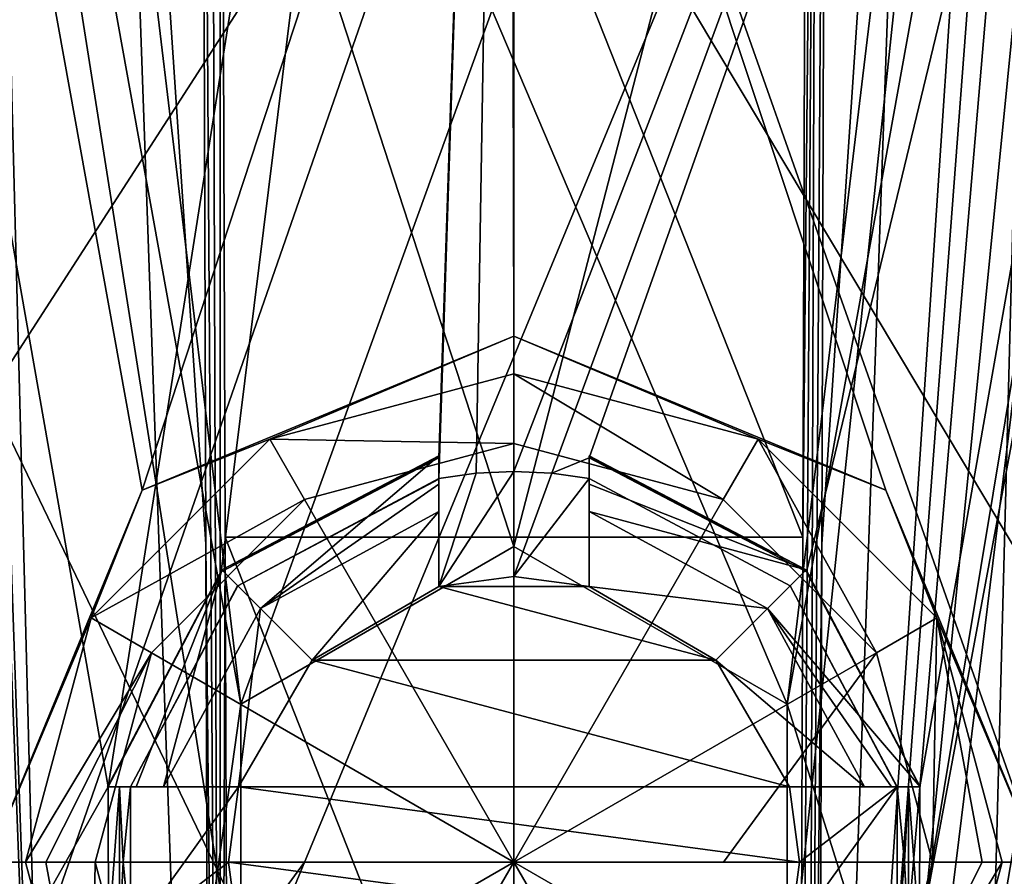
# Model space of a CAD drawing. Header units: millimetres. Extents: x -348 to 175, y 0 to 247.
# Tile 63 of 196: x -153.29 to -146.74, y 77.5 to 83.21. Entities that reach past the tile are written whole.
import ezdxf

# ---------------------------------------------------------------- set-up
doc = ezdxf.new("R2010")
doc.units = ezdxf.units.MM
doc.header["$LTSCALE"] = 65.185185
for name, color, linetype in [('1910', 7, 'CONTINUOUS'), ('1916', 7, 'CONTINUOUS'), ('1943', 7, 'CONTINUOUS'), ('1944', 7, 'CONTINUOUS'), ('1957', 7, 'CONTINUOUS'), ('1960', 7, 'CONTINUOUS'), ('1961', 7, 'CONTINUOUS'), ('1962', 7, 'CONTINUOUS'), ('1963', 7, 'CONTINUOUS'), ('1965', 7, 'CONTINUOUS'), ('1968', 7, 'CONTINUOUS'), ('1969', 7, 'CONTINUOUS'), ('1974', 7, 'CONTINUOUS'), ('1975', 7, 'CONTINUOUS'), ('2367', 7, 'CONTINUOUS'), ('2368', 7, 'CONTINUOUS'), ('2369', 7, 'CONTINUOUS'), ('2370', 7, 'CONTINUOUS'), ('2371', 7, 'CONTINUOUS'), ('2372', 7, 'CONTINUOUS'), ('2373', 7, 'CONTINUOUS'), ('2374', 7, 'CONTINUOUS'), ('2375', 7, 'CONTINUOUS'), ('2376', 7, 'CONTINUOUS'), ('2379', 7, 'CONTINUOUS'), ('2381', 7, 'CONTINUOUS'), ('2382', 7, 'CONTINUOUS'), ('2383', 7, 'CONTINUOUS'), ('2388', 7, 'CONTINUOUS'), ('2389', 7, 'CONTINUOUS'), ('2390', 7, 'CONTINUOUS'), ('2391', 7, 'CONTINUOUS'), ('2392', 7, 'CONTINUOUS'), ('2393', 7, 'CONTINUOUS'), ('2394', 7, 'CONTINUOUS'), ('2416', 7, 'CONTINUOUS'), ('2417', 7, 'CONTINUOUS'), ('2418', 7, 'CONTINUOUS'), ('2419', 7, 'CONTINUOUS'), ('2422', 7, 'CONTINUOUS'), ('2423', 7, 'CONTINUOUS'), ('2426', 7, 'CONTINUOUS'), ('2428', 7, 'CONTINUOUS'), ('2429', 7, 'CONTINUOUS')]:
    doc.layers.add(name, color=color, linetype=linetype)

msp = doc.modelspace()

# ---------------------------------------------------------------- linework, layer by layer
at = {"layer": '1910', "linetype": 'CONTINUOUS'}
for points in [[(-150.001, 86.1132, -22), (-159.8093, 70.9173, -19.6921), (-161.3382, 86.6513, -18.8533), (-150.001, 86.1132, -22)], [(-138.662, 86.6513, -18.8534), (-150, 71.9935, -22), (-150.001, 86.1132, -22), (-138.662, 86.6513, -18.8534)], [(-144.9946, 71.7245, -21.423), (-150, 71.9935, -22), (-138.662, 86.6513, -18.8534), (-144.9946, 71.7245, -21.423)], [(-155.0054, 71.7245, -21.423), (-159.8093, 70.9173, -19.6921), (-150.001, 86.1132, -22), (-155.0054, 71.7245, -21.423)], [(-150, 71.9935, -22), (-155.0054, 71.7245, -21.423), (-150.001, 86.1132, -22), (-150, 71.9935, -22)]]:
    msp.add_3dface(points, dxfattribs=at)
at = {"layer": '1916', "linetype": 'CONTINUOUS'}
for points in [[(-150.0174, 87.5651, 22), (-153.7844, 87.3026, 21.6721), (-152.475, 80.0748, 21.8603), (-150.0174, 87.5651, 22)], [(-150, 81.1, 22), (-150.0174, 87.5651, 22), (-152.475, 80.0748, 21.8603), (-150, 81.1, 22)], [(-146.2391, 87.3005, 21.6762), (-150.0174, 87.5651, 22), (-146.5, 77.6, 21.7198), (-146.2391, 87.3005, 21.6762)], [(-146.5, 77.6, 21.7198), (-150.0174, 87.5651, 22), (-147.525, 80.0748, 21.8603), (-146.5, 77.6, 21.7198)], [(-147.525, 80.0748, 21.8603), (-150.0174, 87.5651, 22), (-150, 81.1, 22), (-147.525, 80.0748, 21.8603)], [(-152.475, 80.0748, 21.8603), (-153.7844, 87.3026, 21.6721), (-153.5, 77.6, 21.7198), (-152.475, 80.0748, 21.8603)], [(-153.5, 77.6, 21.7198), (-156.5186, 63.6, 21.0121), (-152.475, 75.1252, 21.8603), (-153.5, 77.6, 21.7198)], [(-147.525, 75.1252, 21.8603), (-143.4814, 63.6, 21.0121), (-146.5, 77.6, 21.7198), (-147.525, 75.1252, 21.8603)]]:
    msp.add_3dface(points, dxfattribs=at)
at = {"layer": '1943', "linetype": 'CONTINUOUS'}
for points in [[(-150, 95.2524, 19.1712), (-152.7012, 78.1, 19.4335), (-155.6376, 94.8044, 18.3358), (-150, 95.2524, 19.1712)], [(-151.9477, 79.5307, 19.4857), (-152.7012, 78.1, 19.4335), (-150, 95.2524, 19.1712), (-151.9477, 79.5307, 19.4857)], [(-150.5, 80.2902, 19.5566), (-151.9477, 79.5307, 19.4857), (-150, 95.2524, 19.1712), (-150.5, 80.2902, 19.5566)], [(-150.5, 80.1515, 19.5602), (-150.5, 80.2902, 19.5566), (-150, 95.2524, 19.1712), (-150.5, 80.1515, 19.5602)], [(-150.2511, 80.1878, 19.564), (-150.5, 80.1515, 19.5602), (-150, 95.2524, 19.1712), (-150.2511, 80.1878, 19.564)], [(-150, 80.2, 19.5653), (-150.2511, 80.1878, 19.564), (-150, 95.2524, 19.1712), (-150, 80.2, 19.5653)], [(-155.6376, 94.8044, 18.3358), (-152.7012, 78.1, 19.4335), (-159.857, 65.4143, 17.3477), (-155.6376, 94.8044, 18.3358)], [(-150, 73.434, -19.7425), (-155.7543, 85.4149, -18.5571), (-157.5037, 72.7163, -18.2812), (-150, 73.434, -19.7425)], [(-150, 85.2644, -19.4327), (-155.7543, 85.4149, -18.5571), (-150, 73.434, -19.7425), (-150, 85.2644, -19.4327)], [(-152.7012, 78.1, 19.4335), (-152.6988, 77.1, 19.4602), (-159.857, 65.4143, 17.3477), (-152.7012, 78.1, 19.4335)], [(-152.6263, 78.1, 19.4437), (-152.6988, 77.1, 19.4602), (-152.7012, 78.1, 19.4335), (-152.6263, 78.1, 19.4437)], [(-152.6252, 77.1, 19.4703), (-152.6988, 77.1, 19.4602), (-152.6263, 78.1, 19.4437), (-152.6252, 77.1, 19.4703)], [(-152.6, 77.6004, 19.4605), (-152.6252, 77.1, 19.4703), (-152.6263, 78.1, 19.4437), (-152.6, 77.6004, 19.4605)], [(-152.5515, 78.1, 19.4537), (-152.6, 77.6004, 19.4605), (-152.6263, 78.1, 19.4437), (-152.5515, 78.1, 19.4537)], [(-152.5515, 77.1, 19.4801), (-152.6252, 77.1, 19.4703), (-152.6, 77.6004, 19.4605), (-152.5515, 77.1, 19.4801)]]:
    msp.add_3dface(points, dxfattribs=at)
at = {"layer": '1944', "linetype": 'CONTINUOUS'}
for points in [[(-150, 80.2, 19.5653), (-150, 95.2524, 19.1712), (-144.3632, 94.8046, 18.336), (-150, 80.2, 19.5653)], [(-150, 80.2, 19.5653), (-144.3632, 94.8046, 18.336), (-149.7489, 80.1878, 19.564), (-150, 80.2, 19.5653)], [(-144.3632, 94.8046, 18.336), (-149.5, 80.2902, 19.5566), (-149.7489, 80.1878, 19.564), (-144.3632, 94.8046, 18.336)], [(-148.0521, 79.5306, 19.4857), (-149.5, 80.2902, 19.5566), (-144.3632, 94.8046, 18.336), (-148.0521, 79.5306, 19.4857)], [(-147.2988, 78.1, 19.4335), (-148.0521, 79.5306, 19.4857), (-144.3632, 94.8046, 18.336), (-147.2988, 78.1, 19.4335)], [(-147.3012, 77.1, 19.4602), (-147.2988, 78.1, 19.4335), (-144.3632, 94.8046, 18.336), (-147.3012, 77.1, 19.4602)], [(-144.0104, 94.7465, 18.2254), (-147.3012, 77.1, 19.4602), (-144.3632, 94.8046, 18.336), (-144.0104, 94.7465, 18.2254)], [(-140.143, 65.4143, 17.3477), (-147.3012, 77.1, 19.4602), (-144.0104, 94.7465, 18.2254), (-140.143, 65.4143, 17.3477)], [(-150, 85.2644, -19.4327), (-142.4951, 72.7157, -18.2807), (-144.2459, 85.4149, -18.5571), (-150, 85.2644, -19.4327)], [(-150, 85.2644, -19.4327), (-150, 73.434, -19.7425), (-142.4951, 72.7157, -18.2807), (-150, 85.2644, -19.4327)], [(-149.7489, 80.1878, 19.564), (-149.5, 80.2902, 19.5566), (-149.5, 80.1515, 19.5602), (-149.7489, 80.1878, 19.564)], [(-147.4485, 78.1, 19.4537), (-147.3737, 78.1, 19.4437), (-147.4, 77.6004, 19.4605), (-147.4485, 78.1, 19.4537)], [(-147.4, 77.6004, 19.4605), (-147.3737, 78.1, 19.4437), (-147.3748, 77.1, 19.4703), (-147.4, 77.6004, 19.4605)], [(-147.3748, 77.1, 19.4703), (-147.3737, 78.1, 19.4437), (-147.3012, 77.1, 19.4602), (-147.3748, 77.1, 19.4703)], [(-147.3737, 78.1, 19.4437), (-147.2988, 78.1, 19.4335), (-147.3012, 77.1, 19.4602), (-147.3737, 78.1, 19.4437)], [(-147.4485, 77.1, 19.4801), (-147.4, 77.6004, 19.4605), (-147.3748, 77.1, 19.4703), (-147.4485, 77.1, 19.4801)]]:
    msp.add_3dface(points, dxfattribs=at)
at = {"layer": '1957', "linetype": 'CONTINUOUS'}
for points in [[(-146.3687, 93.7023, 9.1311), (-153.6313, 93.7023, 9.1311), (-151.8185, 78.6502, 8.737), (-146.3687, 93.7023, 9.1311)], [(-153.6313, 93.7023, 9.1311), (-153.0129, 70.0869, 8.5128), (-151.8185, 78.6502, 8.737), (-153.6313, 93.7023, 9.1311)], [(-150, 79.7, 8.7645), (-146.3687, 93.7023, 9.1311), (-151.8185, 78.6502, 8.737), (-150, 79.7, 8.7645)], [(-146.3687, 93.7023, 9.1311), (-150, 79.7, 8.7645), (-148.1815, 78.6502, 8.737), (-146.3687, 93.7023, 9.1311)], [(-146.9871, 70.0869, 8.5128), (-146.3687, 93.7023, 9.1311), (-148.1815, 76.5498, 8.682), (-146.9871, 70.0869, 8.5128)], [(-148.1815, 76.5498, 8.682), (-146.3687, 93.7023, 9.1311), (-148.1815, 78.6502, 8.737), (-148.1815, 76.5498, 8.682)], [(-151.8185, 78.6502, 8.737), (-153.0129, 70.0869, 8.5128), (-151.8185, 76.5498, 8.682), (-151.8185, 78.6502, 8.737)]]:
    msp.add_3dface(points, dxfattribs=at)
at = {"layer": '1960', "linetype": 'CONTINUOUS'}
for points in [[(-152.7133, 89.6031, -7.8162), (-154.9277, 70.0869, -5.9982), (-153.3292, 89.6515, -7.5758), (-152.7133, 89.6031, -7.8162)], [(-152.0192, 70.0869, -7.4955), (-154.9277, 70.0869, -5.9982), (-152.7133, 89.6031, -7.8162), (-152.0192, 70.0869, -7.4955)], [(-152.0192, 70.0869, -7.4955), (-152.7133, 89.6031, -7.8162), (-152.0501, 79.7146, -7.7482), (-152.0192, 70.0869, -7.4955)], [(-152.0812, 89.5648, -8.0067), (-152.0501, 79.7146, -7.7482), (-152.7133, 89.6031, -7.8162), (-152.0812, 89.5648, -8.0067)]]:
    msp.add_3dface(points, dxfattribs=at)
at = {"layer": '1961', "linetype": 'CONTINUOUS'}
for points in [[(-151.9555, 89.5637, -8.0228), (-148.0446, 89.5637, -8.0228), (-148.0776, 79.7628, -7.7661), (-151.9555, 89.5637, -8.0228)], [(-151.9224, 79.7628, -7.7661), (-151.9555, 89.5637, -8.0228), (-148.0776, 79.7628, -7.7661), (-151.9224, 79.7628, -7.7661)], [(-151.8892, 70.0869, -7.5128), (-151.9224, 79.7628, -7.7661), (-148.1109, 70.0869, -7.5128), (-151.8892, 70.0869, -7.5128)], [(-148.1109, 70.0869, -7.5128), (-151.9224, 79.7628, -7.7661), (-148.0776, 79.7628, -7.7661), (-148.1109, 70.0869, -7.5128)]]:
    msp.add_3dface(points, dxfattribs=at)
at = {"layer": '1962', "linetype": 'CONTINUOUS'}
for points in [[(-147.2867, 89.6031, -7.8162), (-146.6708, 89.6515, -7.5758), (-147.9809, 70.0869, -7.4955), (-147.2867, 89.6031, -7.8162)], [(-147.9809, 70.0869, -7.4955), (-146.6708, 89.6515, -7.5758), (-146.559, 88.859, -7.5029), (-147.9809, 70.0869, -7.4955)], [(-147.95, 79.7146, -7.7482), (-147.2867, 89.6031, -7.8162), (-147.9809, 70.0869, -7.4955), (-147.95, 79.7146, -7.7482)], [(-147.9188, 89.5648, -8.0067), (-147.2867, 89.6031, -7.8162), (-147.95, 79.7146, -7.7482), (-147.9188, 89.5648, -8.0067)], [(-146.4485, 88.0613, -7.428), (-147.9809, 70.0869, -7.4955), (-146.559, 88.859, -7.5029), (-146.4485, 88.0613, -7.428)], [(-146.2546, 87.4384, -7.3138), (-147.9809, 70.0869, -7.4955), (-146.4485, 88.0613, -7.428), (-146.2546, 87.4384, -7.3138)], [(-145.9047, 86.9653, -7.1096), (-147.9809, 70.0869, -7.4955), (-146.2546, 87.4384, -7.3138), (-145.9047, 86.9653, -7.1096)], [(-145.1309, 86.681, -6.5945), (-147.9809, 70.0869, -7.4955), (-145.9047, 86.9653, -7.1096), (-145.1309, 86.681, -6.5945)], [(-145.0723, 70.0869, -5.9982), (-147.9809, 70.0869, -7.4955), (-145.1309, 86.681, -6.5945), (-145.0723, 70.0869, -5.9982)]]:
    msp.add_3dface(points, dxfattribs=at)
at = {"layer": '1963', "linetype": 'CONTINUOUS'}
for points in [[(-154.5, 70.1, 4.5), (-154.5, 93.5041, 4.5), (-151.8186, 76.55, 4.5), (-154.5, 70.1, 4.5)], [(-154.5, 93.5041, 4.5), (-145.5, 93.5041, 4.5), (-148.1814, 78.65, 4.5), (-154.5, 93.5041, 4.5)], [(-150, 79.7, 4.5), (-154.5, 93.5041, 4.5), (-148.1814, 78.65, 4.5), (-150, 79.7, 4.5)], [(-154.5, 93.5041, 4.5), (-150, 79.7, 4.5), (-151.8186, 78.65, 4.5), (-154.5, 93.5041, 4.5)], [(-151.8186, 76.55, 4.5), (-154.5, 93.5041, 4.5), (-151.8186, 78.65, 4.5), (-151.8186, 76.55, 4.5)], [(-145.5, 93.5041, 4.5), (-145.5, 70.1, 4.5), (-148.1814, 78.65, 4.5), (-145.5, 93.5041, 4.5)], [(-148.1814, 78.65, 4.5), (-145.5, 70.1, 4.5), (-148.1814, 76.55, 4.5), (-148.1814, 78.65, 4.5)]]:
    msp.add_3dface(points, dxfattribs=at)
at = {"layer": '1965', "linetype": 'CONTINUOUS'}
for points in [[(-154.5, 91.8395, -4.5), (-154.5, 70.1, -4.5), (-145.5, 91.8395, -4.5), (-154.5, 91.8395, -4.5)], [(-154.5, 70.1, -4.5), (-145.5, 70.1, -4.5), (-145.5, 91.8395, -4.5), (-154.5, 70.1, -4.5)]]:
    msp.add_3dface(points, dxfattribs=at)
at = {"layer": '1968', "linetype": 'CONTINUOUS'}
msp.add_3dface([(-146.3687, 93.7023, 9.1311), (-146.9871, 70.0869, 8.5128), (-146.6338, 70.0815, 8.3662), (-146.3687, 93.7023, 9.1311)], dxfattribs=at)
at = {"layer": '1969', "linetype": 'CONTINUOUS'}
for points in [[(-153.0129, 70.0869, 8.5128), (-153.6313, 93.7023, 9.1311), (-153.8393, 93.6353, 9.0833), (-153.0129, 70.0869, 8.5128)], [(-153.8989, 93.6029, 9.0492), (-153.0129, 70.0869, 8.5128), (-153.8393, 93.6353, 9.0833), (-153.8989, 93.6029, 9.0492)], [(-153.0129, 70.0869, 8.5128), (-153.8989, 93.6029, 9.0492), (-153.3662, 70.0815, 8.3662), (-153.0129, 70.0869, 8.5128)]]:
    msp.add_3dface(points, dxfattribs=at)
at = {"layer": '1974', "linetype": 'CONTINUOUS'}
for points in [[(-152.0501, 79.7146, -7.7482), (-152.0812, 89.5648, -8.0067), (-151.9547, 70.0868, -7.5084), (-152.0501, 79.7146, -7.7482)], [(-152.0812, 89.5648, -8.0067), (-152.0188, 89.5605, -8.0187), (-151.9547, 70.0868, -7.5084), (-152.0812, 89.5648, -8.0067)], [(-152.0188, 89.5605, -8.0187), (-151.9555, 89.5637, -8.0228), (-151.9547, 70.0868, -7.5084), (-152.0188, 89.5605, -8.0187)], [(-151.9555, 89.5637, -8.0228), (-151.9224, 79.7628, -7.7661), (-151.9547, 70.0868, -7.5084), (-151.9555, 89.5637, -8.0228)], [(-151.9224, 79.7628, -7.7661), (-151.8892, 70.0869, -7.5128), (-151.9547, 70.0868, -7.5084), (-151.9224, 79.7628, -7.7661)], [(-152.0192, 70.0869, -7.4955), (-152.0501, 79.7146, -7.7482), (-151.9547, 70.0868, -7.5084), (-152.0192, 70.0869, -7.4955)]]:
    msp.add_3dface(points, dxfattribs=at)
at = {"layer": '1975', "linetype": 'CONTINUOUS'}
for points in [[(-148.1109, 70.0869, -7.5128), (-148.0776, 79.7628, -7.7661), (-147.9812, 89.5605, -8.0187), (-148.1109, 70.0869, -7.5128)], [(-148.1109, 70.0869, -7.5128), (-147.9812, 89.5605, -8.0187), (-148.0453, 70.0868, -7.5084), (-148.1109, 70.0869, -7.5128)], [(-148.0776, 79.7628, -7.7661), (-148.0446, 89.5637, -8.0228), (-147.9812, 89.5605, -8.0187), (-148.0776, 79.7628, -7.7661)], [(-147.9188, 89.5648, -8.0067), (-147.95, 79.7146, -7.7482), (-148.0453, 70.0868, -7.5084), (-147.9188, 89.5648, -8.0067)], [(-147.9812, 89.5605, -8.0187), (-147.9188, 89.5648, -8.0067), (-148.0453, 70.0868, -7.5084), (-147.9812, 89.5605, -8.0187)], [(-147.95, 79.7146, -7.7482), (-147.9809, 70.0869, -7.4955), (-148.0453, 70.0868, -7.5084), (-147.95, 79.7146, -7.7482)]]:
    msp.add_3dface(points, dxfattribs=at)
at = {"layer": '2367', "linetype": 'CONTINUOUS'}
for points in [[(-150, 81.1, 22), (-152.475, 80.0748, 21.8603), (-150, 81.1, 21.2), (-150, 81.1, 22)], [(-150, 81.1, 21.2), (-152.475, 80.0748, 21.8603), (-152.4749, 80.0749, 21.2), (-150, 81.1, 21.2)], [(-152.475, 80.0748, 21.8603), (-153.5, 77.6, 21.7198), (-152.4749, 80.0749, 21.2), (-152.475, 80.0748, 21.8603)], [(-152.4749, 80.0749, 21.2), (-153.5, 77.6, 21.7198), (-153.5, 77.6, 21.2), (-152.4749, 80.0749, 21.2)], [(-153.5, 77.6, 21.7198), (-152.475, 75.1252, 21.8603), (-153.5, 77.6, 21.2), (-153.5, 77.6, 21.7198)], [(-153.5, 77.6, 21.2), (-152.475, 75.1252, 21.8603), (-152.4749, 75.1251, 21.2), (-153.5, 77.6, 21.2)]]:
    msp.add_3dface(points, dxfattribs=at)
at = {"layer": '2368', "linetype": 'CONTINUOUS'}
for points in [[(-150, 81.1, 21.2), (-152.4749, 80.0749, 21.2), (-151.625, 80.4146, 21.2), (-150, 81.1, 21.2)], [(-150, 80.85, 21.2), (-150, 81.1, 21.2), (-151.625, 80.4146, 21.2), (-150, 80.85, 21.2)], [(-147.5251, 80.0749, 21.2), (-150, 81.1, 21.2), (-148.375, 80.4146, 21.2), (-147.5251, 80.0749, 21.2)], [(-148.375, 80.4146, 21.2), (-150, 81.1, 21.2), (-150, 80.85, 21.2), (-148.375, 80.4146, 21.2)], [(-151.625, 80.4146, 21.2), (-152.4749, 80.0749, 21.2), (-152.8146, 79.225, 21.2), (-151.625, 80.4146, 21.2)], [(-147.1854, 79.225, 21.2), (-147.5251, 80.0749, 21.2), (-148.375, 80.4146, 21.2), (-147.1854, 79.225, 21.2)], [(-152.4749, 80.0749, 21.2), (-153.5, 77.6, 21.2), (-152.8146, 79.225, 21.2), (-152.4749, 80.0749, 21.2)], [(-146.5, 77.6, 21.2), (-147.5251, 80.0749, 21.2), (-147.1854, 79.225, 21.2), (-146.5, 77.6, 21.2)], [(-152.8146, 79.225, 21.2), (-153.5, 77.6, 21.2), (-153.25, 77.6, 21.2), (-152.8146, 79.225, 21.2)], [(-146.75, 77.6, 21.2), (-146.5, 77.6, 21.2), (-147.1854, 79.225, 21.2), (-146.75, 77.6, 21.2)], [(-153.5, 77.6, 21.2), (-152.4749, 75.1251, 21.2), (-152.8146, 75.975, 21.2), (-153.5, 77.6, 21.2)], [(-153.25, 77.6, 21.2), (-153.5, 77.6, 21.2), (-152.8146, 75.975, 21.2), (-153.25, 77.6, 21.2)], [(-147.5251, 75.1251, 21.2), (-146.5, 77.6, 21.2), (-147.1854, 75.975, 21.2), (-147.5251, 75.1251, 21.2)], [(-146.5, 77.6, 21.2), (-146.75, 77.6, 21.2), (-147.1854, 75.975, 21.2), (-146.5, 77.6, 21.2)]]:
    msp.add_3dface(points, dxfattribs=at)
at = {"layer": '2369', "linetype": 'CONTINUOUS'}
for points in [[(-151.8385, 79.4385, 21.1145), (-150.5, 80.1515, 21.1145), (-150.5, 80.1514, 21.2), (-151.8385, 79.4385, 21.1145)], [(-150.5, 80.1515, 19.5602), (-150.2511, 80.1878, 19.564), (-150.5, 80.1515, 21.1145), (-150.5, 80.1515, 19.5602)], [(-150.5, 80.1515, 21.1145), (-150.2511, 80.1878, 19.564), (-150.2519, 80.1878, 21.2), (-150.5, 80.1515, 21.1145)], [(-150.5, 80.1514, 21.2), (-150.5, 80.1515, 21.1145), (-150.2519, 80.1878, 21.2), (-150.5, 80.1514, 21.2)], [(-150.2511, 80.1878, 19.564), (-150, 80.2, 19.5653), (-150.2519, 80.1878, 21.2), (-150.2511, 80.1878, 19.564)], [(-150, 80.2, 19.5653), (-150, 80.2, 21.2), (-150.2519, 80.1878, 21.2), (-150, 80.2, 19.5653)], [(-152.5515, 78.1, 21.1145), (-151.8385, 79.4385, 21.1145), (-152.5515, 78.1, 21.2), (-152.5515, 78.1, 21.1145)], [(-152.5515, 78.1, 21.2), (-151.8385, 79.4385, 21.1145), (-151.839, 79.438, 21.2), (-152.5515, 78.1, 21.2)], [(-152.6, 77.6004, 19.4605), (-152.5515, 78.1, 19.4537), (-152.6, 77.5993, 21.2), (-152.6, 77.6004, 19.4605)], [(-152.5515, 78.1, 19.4537), (-152.5515, 78.1, 21.1145), (-152.6, 77.5993, 21.2), (-152.5515, 78.1, 19.4537)], [(-152.6, 77.5993, 21.2), (-152.5515, 78.1, 21.1145), (-152.5515, 78.1, 21.2), (-152.6, 77.5993, 21.2)], [(-152.5515, 77.1, 19.4801), (-152.6, 77.6004, 19.4605), (-152.5515, 77.1, 21.1145), (-152.5515, 77.1, 19.4801)], [(-152.5515, 77.1, 21.1145), (-152.6, 77.6004, 19.4605), (-152.6, 77.5993, 21.2), (-152.5515, 77.1, 21.1145)], [(-152.5514, 77.1, 21.2), (-152.5515, 77.1, 21.1145), (-152.6, 77.5993, 21.2), (-152.5514, 77.1, 21.2)]]:
    msp.add_3dface(points, dxfattribs=at)
at = {"layer": '2370', "linetype": 'CONTINUOUS'}
for points in [[(-150, 79.7, 4.5), (-151.8185, 78.6502, 8.737), (-151.8186, 78.65, 4.5), (-150, 79.7, 4.5)], [(-150, 79.7, 8.7645), (-151.8185, 78.6502, 8.737), (-150, 79.7, 4.5), (-150, 79.7, 8.7645)], [(-151.8185, 78.6502, 8.737), (-151.8185, 76.5498, 8.682), (-151.8186, 78.65, 4.5), (-151.8185, 78.6502, 8.737)], [(-151.8185, 76.5498, 8.682), (-151.8186, 76.55, 4.5), (-151.8186, 78.65, 4.5), (-151.8185, 76.5498, 8.682)]]:
    msp.add_3dface(points, dxfattribs=at)
at = {"layer": '2371', "linetype": 'CONTINUOUS'}
for points in [[(-147.525, 80.0748, 21.8603), (-150, 81.1, 22), (-147.5251, 80.0749, 21.2), (-147.525, 80.0748, 21.8603)], [(-150, 81.1, 22), (-150, 81.1, 21.2), (-147.5251, 80.0749, 21.2), (-150, 81.1, 22)], [(-147.525, 80.0748, 21.8603), (-147.5251, 80.0749, 21.2), (-146.5, 77.6, 21.2), (-147.525, 80.0748, 21.8603)], [(-146.5, 77.6, 21.7198), (-147.525, 80.0748, 21.8603), (-146.5, 77.6, 21.2), (-146.5, 77.6, 21.7198)], [(-147.525, 75.1252, 21.8603), (-146.5, 77.6, 21.7198), (-147.5251, 75.1251, 21.2), (-147.525, 75.1252, 21.8603)], [(-146.5, 77.6, 21.7198), (-146.5, 77.6, 21.2), (-147.5251, 75.1251, 21.2), (-146.5, 77.6, 21.7198)]]:
    msp.add_3dface(points, dxfattribs=at)
at = {"layer": '2372', "linetype": 'CONTINUOUS'}
for points in [[(-150, 80.2, 19.5653), (-149.7489, 80.1878, 19.564), (-150, 80.2, 21.2), (-150, 80.2, 19.5653)], [(-150, 80.2, 21.2), (-149.7489, 80.1878, 19.564), (-149.7488, 80.1878, 21.2), (-150, 80.2, 21.2)], [(-149.7489, 80.1878, 19.564), (-149.5, 80.1515, 19.5602), (-149.7488, 80.1878, 21.2), (-149.7489, 80.1878, 19.564)], [(-149.5, 80.1515, 19.5602), (-149.5, 80.1515, 21.1145), (-149.7488, 80.1878, 21.2), (-149.5, 80.1515, 19.5602)], [(-149.7488, 80.1878, 21.2), (-149.5, 80.1515, 21.1145), (-149.5, 80.1515, 21.2), (-149.7488, 80.1878, 21.2)], [(-149.5, 80.1515, 21.1145), (-148.1615, 79.4385, 21.1145), (-149.5, 80.1515, 21.2), (-149.5, 80.1515, 21.1145)], [(-149.5, 80.1515, 21.2), (-148.1615, 79.4385, 21.1145), (-148.162, 79.439, 21.2), (-149.5, 80.1515, 21.2)], [(-148.1615, 79.4385, 21.1145), (-147.4485, 78.1, 21.1145), (-147.4486, 78.1, 21.2), (-148.1615, 79.4385, 21.1145)], [(-147.4486, 78.1, 21.2), (-147.4485, 78.1, 21.1145), (-147.4, 77.6007, 21.2), (-147.4486, 78.1, 21.2)], [(-147.4485, 78.1, 19.4537), (-147.4, 77.6004, 19.4605), (-147.4485, 78.1, 21.1145), (-147.4485, 78.1, 19.4537)], [(-147.4485, 78.1, 21.1145), (-147.4, 77.6004, 19.4605), (-147.4, 77.6007, 21.2), (-147.4485, 78.1, 21.1145)], [(-147.4, 77.6004, 19.4605), (-147.4485, 77.1, 19.4801), (-147.4, 77.6007, 21.2), (-147.4, 77.6004, 19.4605)], [(-147.4485, 77.1, 19.4801), (-147.4485, 77.1, 21.1145), (-147.4, 77.6007, 21.2), (-147.4485, 77.1, 19.4801)], [(-147.4, 77.6007, 21.2), (-147.4485, 77.1, 21.1145), (-147.4485, 77.1, 21.2), (-147.4, 77.6007, 21.2)]]:
    msp.add_3dface(points, dxfattribs=at)
at = {"layer": '2373', "linetype": 'CONTINUOUS'}
for points in [[(-148.1815, 78.6502, 8.737), (-150, 79.7, 8.7645), (-148.1814, 78.65, 4.5), (-148.1815, 78.6502, 8.737)], [(-150, 79.7, 8.7645), (-150, 79.7, 4.5), (-148.1814, 78.65, 4.5), (-150, 79.7, 8.7645)], [(-148.1815, 76.5498, 8.682), (-148.1815, 78.6502, 8.737), (-148.1814, 76.55, 4.5), (-148.1815, 76.5498, 8.682)], [(-148.1815, 78.6502, 8.737), (-148.1814, 78.65, 4.5), (-148.1814, 76.55, 4.5), (-148.1815, 78.6502, 8.737)]]:
    msp.add_3dface(points, dxfattribs=at)
at = {"layer": '2374', "linetype": 'CONTINUOUS'}
for points in [[(-151.3932, 80.013, 21.6987), (-150, 77.6, 21.8), (-150, 80.3863, 21.6987), (-151.3932, 80.013, 21.6987)], [(-150, 80.3863, 21.6987), (-150, 77.6, 21.8), (-148.6068, 80.013, 21.6987), (-150, 80.3863, 21.6987)], [(-152.413, 78.9932, 21.6987), (-150, 77.6, 21.8), (-151.3932, 80.013, 21.6987), (-152.413, 78.9932, 21.6987)], [(-148.6068, 80.013, 21.6987), (-150, 77.6, 21.8), (-147.587, 78.9932, 21.6987), (-148.6068, 80.013, 21.6987)], [(-152.7863, 77.6, 21.6987), (-150, 77.6, 21.8), (-152.413, 78.9932, 21.6987), (-152.7863, 77.6, 21.6987)], [(-147.587, 78.9932, 21.6987), (-150, 77.6, 21.8), (-148.6059, 77.6, 21.7747), (-147.587, 78.9932, 21.6987)], [(-147.2137, 77.6, 21.6987), (-147.587, 78.9932, 21.6987), (-148.6059, 77.6, 21.7747), (-147.2137, 77.6, 21.6987)], [(-151.3941, 77.6, 21.7747), (-150, 77.6, 21.8), (-152.7863, 77.6, 21.6987), (-151.3941, 77.6, 21.7747)]]:
    msp.add_3dface(points, dxfattribs=at)
at = {"layer": '2375', "linetype": 'CONTINUOUS'}
for points in [[(-150, 80.85, 21.2), (-151.625, 80.4146, 21.2), (-150, 80.3863, 21.6987), (-150, 80.85, 21.2)], [(-148.375, 80.4146, 21.2), (-150, 80.85, 21.2), (-148.6068, 80.013, 21.6987), (-148.375, 80.4146, 21.2)], [(-150, 80.85, 21.2), (-150, 80.3863, 21.6987), (-148.6068, 80.013, 21.6987), (-150, 80.85, 21.2)], [(-151.625, 80.4146, 21.2), (-152.8146, 79.225, 21.2), (-151.3932, 80.013, 21.6987), (-151.625, 80.4146, 21.2)], [(-151.625, 80.4146, 21.2), (-151.3932, 80.013, 21.6987), (-150, 80.3863, 21.6987), (-151.625, 80.4146, 21.2)], [(-148.375, 80.4146, 21.2), (-148.6068, 80.013, 21.6987), (-147.587, 78.9932, 21.6987), (-148.375, 80.4146, 21.2)], [(-147.1854, 79.225, 21.2), (-148.375, 80.4146, 21.2), (-147.587, 78.9932, 21.6987), (-147.1854, 79.225, 21.2)], [(-152.8146, 79.225, 21.2), (-152.413, 78.9932, 21.6987), (-151.3932, 80.013, 21.6987), (-152.8146, 79.225, 21.2)], [(-152.8146, 79.225, 21.2), (-153.25, 77.6, 21.2), (-152.413, 78.9932, 21.6987), (-152.8146, 79.225, 21.2)], [(-147.1854, 79.225, 21.2), (-147.587, 78.9932, 21.6987), (-147.2137, 77.6, 21.6987), (-147.1854, 79.225, 21.2)], [(-147.1854, 79.225, 21.2), (-147.2137, 77.6, 21.6987), (-146.8838, 77.6, 21.5405), (-147.1854, 79.225, 21.2)], [(-146.75, 77.6, 21.2), (-147.1854, 79.225, 21.2), (-146.8838, 77.6, 21.5405), (-146.75, 77.6, 21.2)], [(-152.413, 78.9932, 21.6987), (-153.25, 77.6, 21.2), (-153.1162, 77.6, 21.5405), (-152.413, 78.9932, 21.6987)], [(-152.7863, 77.6, 21.6987), (-152.413, 78.9932, 21.6987), (-153.1162, 77.6, 21.5405), (-152.7863, 77.6, 21.6987)]]:
    msp.add_3dface(points, dxfattribs=at)
at = {"layer": '2376', "linetype": 'CONTINUOUS'}
for points in [[(-150.2519, 80.1878, 21.2), (-150, 80.2, 21.2), (-150.5, 79.433, 21.2), (-150.2519, 80.1878, 21.2)], [(-150.5, 79.433, 21.2), (-150, 80.2, 21.2), (-150, 79.5, 21.2), (-150.5, 79.433, 21.2)], [(-150.5, 80.1514, 21.2), (-150.2519, 80.1878, 21.2), (-150.5, 79.433, 21.2), (-150.5, 80.1514, 21.2)], [(-150, 80.2, 21.2), (-149.7488, 80.1878, 21.2), (-150, 79.5, 21.2), (-150, 80.2, 21.2)], [(-149.7488, 80.1878, 21.2), (-149.5, 80.1515, 21.2), (-150, 79.5, 21.2), (-149.7488, 80.1878, 21.2)], [(-150, 79.5, 21.2), (-149.5, 80.1515, 21.2), (-149.5, 79.433, 21.2), (-150, 79.5, 21.2)], [(-152.5514, 77.1, 21.2), (-152.6, 77.5993, 21.2), (-152.5515, 78.1, 21.2), (-152.5514, 77.1, 21.2)], [(-152.5514, 77.1, 21.2), (-152.5515, 78.1, 21.2), (-151.833, 78.1, 21.2), (-152.5514, 77.1, 21.2)], [(-151.9, 77.6, 21.2), (-152.5514, 77.1, 21.2), (-151.833, 78.1, 21.2), (-151.9, 77.6, 21.2)], [(-147.4486, 78.1, 21.2), (-147.4485, 77.1, 21.2), (-148.167, 77.1, 21.2), (-147.4486, 78.1, 21.2)], [(-148.167, 78.1, 21.2), (-147.4486, 78.1, 21.2), (-148.1, 77.6, 21.2), (-148.167, 78.1, 21.2)], [(-148.1, 77.6, 21.2), (-147.4486, 78.1, 21.2), (-148.167, 77.1, 21.2), (-148.1, 77.6, 21.2)], [(-147.4486, 78.1, 21.2), (-147.4, 77.6007, 21.2), (-147.4485, 77.1, 21.2), (-147.4486, 78.1, 21.2)], [(-151.833, 77.1, 21.2), (-152.5514, 77.1, 21.2), (-151.9, 77.6, 21.2), (-151.833, 77.1, 21.2)]]:
    msp.add_3dface(points, dxfattribs=at)
at = {"layer": '2379', "linetype": 'CONTINUOUS'}
for points in [[(-149.5, 79.433, 18.4), (-149.5, 79.9331, 18.4), (-148.3128, 79.2872, 18.4), (-149.5, 79.433, 18.4)], [(-148.6565, 78.9435, 18.4), (-149.5, 79.433, 18.4), (-148.3128, 79.2872, 18.4), (-148.6565, 78.9435, 18.4)], [(-147.6669, 78.1, 18.4), (-148.6565, 78.9435, 18.4), (-148.3128, 79.2872, 18.4), (-147.6669, 78.1, 18.4)], [(-148.167, 78.1, 18.4), (-148.6565, 78.9435, 18.4), (-147.6669, 78.1, 18.4), (-148.167, 78.1, 18.4)]]:
    msp.add_3dface(points, dxfattribs=at)
at = {"layer": '2381', "linetype": 'CONTINUOUS'}
for points in [[(-150, 79.5, 20.4), (-149.5, 79.433, 20.4), (-150.5, 79.433, 20.4), (-150, 79.5, 20.4)], [(-150.5, 79.433, 20.4), (-148.6565, 78.9435, 20.4), (-151.3435, 78.9435, 20.4), (-150.5, 79.433, 20.4)], [(-149.5, 79.433, 20.4), (-148.6565, 78.9435, 20.4), (-150.5, 79.433, 20.4), (-149.5, 79.433, 20.4)], [(-151.3435, 78.9435, 20.4), (-148.167, 78.1, 20.4), (-151.833, 78.1, 20.4), (-151.3435, 78.9435, 20.4)], [(-148.6565, 78.9435, 20.4), (-148.167, 78.1, 20.4), (-151.3435, 78.9435, 20.4), (-148.6565, 78.9435, 20.4)], [(-151.833, 78.1, 20.4), (-148.1, 77.6, 20.4), (-151.9, 77.6, 20.4), (-151.833, 78.1, 20.4)], [(-148.167, 78.1, 20.4), (-148.1, 77.6, 20.4), (-151.833, 78.1, 20.4), (-148.167, 78.1, 20.4)], [(-148.167, 77.1, 20.4), (-151.833, 77.1, 20.4), (-151.9, 77.6, 20.4), (-148.167, 77.1, 20.4)], [(-148.1, 77.6, 20.4), (-148.167, 77.1, 20.4), (-151.9, 77.6, 20.4), (-148.1, 77.6, 20.4)]]:
    msp.add_3dface(points, dxfattribs=at)
at = {"layer": '2382', "linetype": 'CONTINUOUS'}
for points in [[(-151.3941, 77.6, 21.7747), (-152.7863, 77.6, 21.6987), (-152.413, 76.2068, 21.6987), (-151.3941, 77.6, 21.7747)], [(-150, 77.6, 21.8), (-151.3941, 77.6, 21.7747), (-152.413, 76.2068, 21.6987), (-150, 77.6, 21.8)], [(-151.3932, 75.187, 21.6987), (-150, 77.6, 21.8), (-152.413, 76.2068, 21.6987), (-151.3932, 75.187, 21.6987)], [(-150, 74.8137, 21.6987), (-150, 77.6, 21.8), (-151.3932, 75.187, 21.6987), (-150, 74.8137, 21.6987)], [(-150, 77.6, 21.8), (-147.2137, 77.6, 21.6987), (-148.6059, 77.6, 21.7747), (-150, 77.6, 21.8)], [(-147.2137, 77.6, 21.6987), (-150, 77.6, 21.8), (-147.587, 76.2068, 21.6987), (-147.2137, 77.6, 21.6987)], [(-147.587, 76.2068, 21.6987), (-150, 77.6, 21.8), (-148.6068, 75.187, 21.6987), (-147.587, 76.2068, 21.6987)], [(-148.6068, 75.187, 21.6987), (-150, 77.6, 21.8), (-150, 74.8137, 21.6987), (-148.6068, 75.187, 21.6987)]]:
    msp.add_3dface(points, dxfattribs=at)
at = {"layer": '2383', "linetype": 'CONTINUOUS'}
for points in [[(-153.25, 77.6, 21.2), (-152.8146, 75.975, 21.2), (-153.1162, 77.6, 21.5405), (-153.25, 77.6, 21.2)], [(-152.8146, 75.975, 21.2), (-152.7863, 77.6, 21.6987), (-153.1162, 77.6, 21.5405), (-152.8146, 75.975, 21.2)], [(-152.7863, 77.6, 21.6987), (-152.8146, 75.975, 21.2), (-152.413, 76.2068, 21.6987), (-152.7863, 77.6, 21.6987)], [(-147.1854, 75.975, 21.2), (-146.75, 77.6, 21.2), (-147.587, 76.2068, 21.6987), (-147.1854, 75.975, 21.2)], [(-146.75, 77.6, 21.2), (-146.8838, 77.6, 21.5405), (-147.587, 76.2068, 21.6987), (-146.75, 77.6, 21.2)], [(-146.8838, 77.6, 21.5405), (-147.2137, 77.6, 21.6987), (-147.587, 76.2068, 21.6987), (-146.8838, 77.6, 21.5405)]]:
    msp.add_3dface(points, dxfattribs=at)
at = {"layer": '2388', "linetype": 'CONTINUOUS'}
for points in [[(-148.167, 78.1, 21.2), (-148.1, 77.6, 21.2), (-148.167, 78.1, 20.4), (-148.167, 78.1, 21.2)], [(-148.1, 77.6, 21.2), (-148.1, 77.6, 20.4), (-148.167, 78.1, 20.4), (-148.1, 77.6, 21.2)], [(-148.1, 77.6, 21.2), (-148.167, 77.1, 21.2), (-148.1, 77.6, 20.4), (-148.1, 77.6, 21.2)], [(-148.167, 77.1, 21.2), (-148.167, 77.1, 20.4), (-148.1, 77.6, 20.4), (-148.167, 77.1, 21.2)]]:
    msp.add_3dface(points, dxfattribs=at)
at = {"layer": '2389', "linetype": 'CONTINUOUS'}
for points in [[(-147.2988, 78.1, 19.4335), (-147.3737, 78.1, 19.4437), (-148.167, 78.1, 18.4), (-147.2988, 78.1, 19.4335)], [(-147.3737, 78.1, 19.4437), (-147.4485, 78.1, 19.4537), (-148.167, 78.1, 18.4), (-147.3737, 78.1, 19.4437)], [(-147.4485, 78.1, 19.4537), (-147.4485, 78.1, 21.1145), (-148.167, 78.1, 20.4), (-147.4485, 78.1, 19.4537)], [(-148.167, 78.1, 18.4), (-147.4485, 78.1, 19.4537), (-148.167, 78.1, 20.4), (-148.167, 78.1, 18.4)], [(-148.167, 78.1, 20.4), (-147.4485, 78.1, 21.1145), (-147.4523, 78.1, 21.1573), (-148.167, 78.1, 20.4)], [(-147.4486, 78.1, 21.2), (-148.167, 78.1, 21.2), (-148.167, 78.1, 20.4), (-147.4486, 78.1, 21.2)], [(-147.4486, 78.1, 21.2), (-148.167, 78.1, 20.4), (-147.4523, 78.1, 21.1573), (-147.4486, 78.1, 21.2)], [(-148.167, 78.1, 18.4), (-147.6669, 78.1, 18.4), (-147.4861, 78.1, 18.8866), (-148.167, 78.1, 18.4)], [(-147.2988, 78.1, 19.4335), (-148.167, 78.1, 18.4), (-147.2958, 78.1, 19.4), (-147.2988, 78.1, 19.4335)], [(-147.2958, 78.1, 19.4), (-148.167, 78.1, 18.4), (-147.4861, 78.1, 18.8866), (-147.2958, 78.1, 19.4)]]:
    msp.add_3dface(points, dxfattribs=at)
at = {"layer": '2390', "linetype": 'CONTINUOUS'}
for points in [[(-149.5, 80.1137, 18.8861), (-149.5, 80.1515, 19.5602), (-149.5, 80.3042, 19.4), (-149.5, 80.1137, 18.8861)], [(-149.5, 80.3042, 19.4), (-149.5, 80.1515, 19.5602), (-149.5, 80.2972, 19.4783), (-149.5, 80.3042, 19.4)], [(-149.5, 80.1515, 19.5602), (-149.5, 80.2902, 19.5566), (-149.5, 80.2972, 19.4783), (-149.5, 80.1515, 19.5602)], [(-149.5, 80.1515, 21.1145), (-149.5, 80.1515, 19.5602), (-149.5, 79.433, 20.4), (-149.5, 80.1515, 21.1145)], [(-149.5, 79.433, 20.4), (-149.5, 80.1515, 19.5602), (-149.5, 80.1137, 18.8861), (-149.5, 79.433, 20.4)], [(-149.5, 79.433, 21.2), (-149.5, 80.1515, 21.1145), (-149.5, 79.433, 20.4), (-149.5, 79.433, 21.2)], [(-149.5, 80.1515, 21.1145), (-149.5, 79.433, 21.2), (-149.5, 80.1515, 21.2), (-149.5, 80.1515, 21.1145)], [(-149.5, 79.9331, 18.4), (-149.5, 79.433, 20.4), (-149.5, 80.1137, 18.8861), (-149.5, 79.9331, 18.4)], [(-149.5, 79.9331, 18.4), (-149.5, 79.433, 18.4), (-149.5, 79.433, 20.4), (-149.5, 79.9331, 18.4)]]:
    msp.add_3dface(points, dxfattribs=at)
at = {"layer": '2391', "linetype": 'CONTINUOUS'}
for points in [[(-150.5, 79.433, 21.2), (-150, 79.5, 21.2), (-150.5, 79.433, 20.4), (-150.5, 79.433, 21.2)], [(-150, 79.5, 21.2), (-150, 79.5, 20.4), (-150.5, 79.433, 20.4), (-150, 79.5, 21.2)], [(-150, 79.5, 21.2), (-149.5, 79.433, 21.2), (-150, 79.5, 20.4), (-150, 79.5, 21.2)], [(-149.5, 79.433, 21.2), (-149.5, 79.433, 20.4), (-150, 79.5, 20.4), (-149.5, 79.433, 21.2)]]:
    msp.add_3dface(points, dxfattribs=at)
at = {"layer": '2392', "linetype": 'CONTINUOUS'}
for points in [[(-150.5, 80.3042, 19.4), (-150.5, 80.2972, 19.4783), (-150.5, 79.433, 18.4), (-150.5, 80.3042, 19.4)], [(-150.5, 80.1139, 18.8866), (-150.5, 80.3042, 19.4), (-150.5, 79.433, 18.4), (-150.5, 80.1139, 18.8866)], [(-150.5, 80.2972, 19.4783), (-150.5, 80.2902, 19.5566), (-150.5, 79.433, 18.4), (-150.5, 80.2972, 19.4783)], [(-150.5, 80.2902, 19.5566), (-150.5, 80.1515, 19.5602), (-150.5, 79.433, 18.4), (-150.5, 80.2902, 19.5566)], [(-150.5, 80.1515, 19.5602), (-150.5, 80.1515, 21.1145), (-150.5, 79.433, 20.4), (-150.5, 80.1515, 19.5602)], [(-150.5, 80.1515, 19.5602), (-150.5, 79.433, 20.4), (-150.5, 79.433, 18.4), (-150.5, 80.1515, 19.5602)], [(-150.5, 79.433, 20.4), (-150.5, 80.1515, 21.1145), (-150.5, 80.1477, 21.1573), (-150.5, 79.433, 20.4)], [(-150.5, 80.1514, 21.2), (-150.5, 79.433, 21.2), (-150.5, 79.433, 20.4), (-150.5, 80.1514, 21.2)], [(-150.5, 80.1514, 21.2), (-150.5, 79.433, 20.4), (-150.5, 80.1477, 21.1573), (-150.5, 80.1514, 21.2)], [(-150.5, 79.9331, 18.4), (-150.5, 80.1139, 18.8866), (-150.5, 79.433, 18.4), (-150.5, 79.9331, 18.4)]]:
    msp.add_3dface(points, dxfattribs=at)
at = {"layer": '2393', "linetype": 'CONTINUOUS'}
for points in [[(-152.5137, 78.1, 18.8861), (-152.5515, 78.1, 19.4537), (-152.7042, 78.1, 19.4), (-152.5137, 78.1, 18.8861)], [(-152.7042, 78.1, 19.4), (-152.5515, 78.1, 19.4537), (-152.7012, 78.1, 19.4335), (-152.7042, 78.1, 19.4)], [(-152.5515, 78.1, 19.4537), (-152.6263, 78.1, 19.4437), (-152.7012, 78.1, 19.4335), (-152.5515, 78.1, 19.4537)], [(-152.5515, 78.1, 21.1145), (-152.5515, 78.1, 19.4537), (-151.833, 78.1, 20.4), (-152.5515, 78.1, 21.1145)], [(-151.833, 78.1, 20.4), (-152.5515, 78.1, 19.4537), (-152.5137, 78.1, 18.8861), (-151.833, 78.1, 20.4)], [(-151.833, 78.1, 21.2), (-152.5515, 78.1, 21.1145), (-151.833, 78.1, 20.4), (-151.833, 78.1, 21.2)], [(-152.5515, 78.1, 21.1145), (-151.833, 78.1, 21.2), (-152.5515, 78.1, 21.2), (-152.5515, 78.1, 21.1145)], [(-152.3331, 78.1, 18.4), (-151.833, 78.1, 20.4), (-152.5137, 78.1, 18.8861), (-152.3331, 78.1, 18.4)], [(-151.833, 78.1, 18.4), (-151.833, 78.1, 20.4), (-152.3331, 78.1, 18.4), (-151.833, 78.1, 18.4)]]:
    msp.add_3dface(points, dxfattribs=at)
at = {"layer": '2394', "linetype": 'CONTINUOUS'}
for points in [[(-151.9, 77.6, 21.2), (-151.833, 78.1, 21.2), (-151.9, 77.6, 20.4), (-151.9, 77.6, 21.2)], [(-151.833, 78.1, 21.2), (-151.833, 78.1, 20.4), (-151.9, 77.6, 20.4), (-151.833, 78.1, 21.2)], [(-151.833, 77.1, 21.2), (-151.9, 77.6, 21.2), (-151.833, 77.1, 20.4), (-151.833, 77.1, 21.2)], [(-151.833, 77.1, 20.4), (-151.9, 77.6, 21.2), (-151.9, 77.6, 20.4), (-151.833, 77.1, 20.4)]]:
    msp.add_3dface(points, dxfattribs=at)
at = {"layer": '2416', "linetype": 'CONTINUOUS'}
for points in [[(-149.5, 80.3042, 19.4), (-149.5, 80.2972, 19.4783), (-148.0555, 79.5445, 19.4), (-149.5, 80.3042, 19.4)], [(-149.5, 80.2902, 19.5566), (-148.0555, 79.5445, 19.4), (-149.5, 80.2972, 19.4783), (-149.5, 80.2902, 19.5566)], [(-149.5, 80.2902, 19.5566), (-148.0521, 79.5306, 19.4857), (-148.0555, 79.5445, 19.4), (-149.5, 80.2902, 19.5566)], [(-148.0521, 79.5306, 19.4857), (-147.2988, 78.1, 19.4335), (-148.0555, 79.5445, 19.4), (-148.0521, 79.5306, 19.4857)], [(-147.2988, 78.1, 19.4335), (-147.2958, 78.1, 19.4), (-148.0555, 79.5445, 19.4), (-147.2988, 78.1, 19.4335)]]:
    msp.add_3dface(points, dxfattribs=at)
at = {"layer": '2417', "linetype": 'CONTINUOUS'}
for points in [[(-148.1615, 79.4385, 21.1145), (-149.5, 80.1515, 21.1145), (-148.162, 79.439, 21.2), (-148.1615, 79.4385, 21.1145)], [(-149.5, 80.1515, 21.1145), (-149.5, 80.1515, 21.2), (-148.162, 79.439, 21.2), (-149.5, 80.1515, 21.1145)], [(-147.4485, 78.1, 21.1145), (-148.1615, 79.4385, 21.1145), (-147.4523, 78.1, 21.1573), (-147.4485, 78.1, 21.1145)], [(-148.1615, 79.4385, 21.1145), (-147.4486, 78.1, 21.2), (-147.4523, 78.1, 21.1573), (-148.1615, 79.4385, 21.1145)]]:
    msp.add_3dface(points, dxfattribs=at)
at = {"layer": '2418', "linetype": 'CONTINUOUS'}
for points in [[(-151.9477, 79.5307, 19.4857), (-150.5, 80.2902, 19.5566), (-151.9445, 79.5445, 19.4), (-151.9477, 79.5307, 19.4857)], [(-150.5, 80.2972, 19.4783), (-150.5, 80.3042, 19.4), (-151.9445, 79.5445, 19.4), (-150.5, 80.2972, 19.4783)], [(-150.5, 80.2902, 19.5566), (-150.5, 80.2972, 19.4783), (-151.9445, 79.5445, 19.4), (-150.5, 80.2902, 19.5566)], [(-152.7042, 78.1, 19.4), (-151.9477, 79.5307, 19.4857), (-151.9445, 79.5445, 19.4), (-152.7042, 78.1, 19.4)], [(-152.7012, 78.1, 19.4335), (-151.9477, 79.5307, 19.4857), (-152.7042, 78.1, 19.4), (-152.7012, 78.1, 19.4335)]]:
    msp.add_3dface(points, dxfattribs=at)
at = {"layer": '2419', "linetype": 'CONTINUOUS'}
for points in [[(-150.5, 80.1515, 21.1145), (-151.8385, 79.4385, 21.1145), (-150.5, 80.1477, 21.1573), (-150.5, 80.1515, 21.1145)], [(-151.8385, 79.4385, 21.1145), (-150.5, 80.1514, 21.2), (-150.5, 80.1477, 21.1573), (-151.8385, 79.4385, 21.1145)], [(-151.8385, 79.4385, 21.1145), (-152.5515, 78.1, 21.1145), (-151.839, 79.438, 21.2), (-151.8385, 79.4385, 21.1145)], [(-152.5515, 78.1, 21.1145), (-152.5515, 78.1, 21.2), (-151.839, 79.438, 21.2), (-152.5515, 78.1, 21.1145)]]:
    msp.add_3dface(points, dxfattribs=at)
at = {"layer": '2422', "linetype": 'CONTINUOUS'}
for points in [[(-149.5, 80.1137, 18.8861), (-149.5, 80.3042, 19.4), (-148.0555, 79.5445, 19.4), (-149.5, 80.1137, 18.8861)], [(-149.5, 79.9331, 18.4), (-149.5, 80.1137, 18.8861), (-148.0555, 79.5445, 19.4), (-149.5, 79.9331, 18.4)], [(-148.3128, 79.2872, 18.4), (-149.5, 79.9331, 18.4), (-148.0555, 79.5445, 19.4), (-148.3128, 79.2872, 18.4)], [(-147.2958, 78.1, 19.4), (-148.3128, 79.2872, 18.4), (-148.0555, 79.5445, 19.4), (-147.2958, 78.1, 19.4)], [(-147.2958, 78.1, 19.4), (-147.4861, 78.1, 18.8866), (-148.3128, 79.2872, 18.4), (-147.2958, 78.1, 19.4)], [(-147.6669, 78.1, 18.4), (-148.3128, 79.2872, 18.4), (-147.4861, 78.1, 18.8866), (-147.6669, 78.1, 18.4)]]:
    msp.add_3dface(points, dxfattribs=at)
at = {"layer": '2423', "linetype": 'CONTINUOUS'}
for points in [[(-151.9445, 79.5445, 19.4), (-150.5, 80.3042, 19.4), (-151.6872, 79.2872, 18.4), (-151.9445, 79.5445, 19.4)], [(-150.5, 80.3042, 19.4), (-150.5, 80.1139, 18.8866), (-151.6872, 79.2872, 18.4), (-150.5, 80.3042, 19.4)], [(-150.5, 79.9331, 18.4), (-151.6872, 79.2872, 18.4), (-150.5, 80.1139, 18.8866), (-150.5, 79.9331, 18.4)], [(-152.5137, 78.1, 18.8861), (-152.7042, 78.1, 19.4), (-151.9445, 79.5445, 19.4), (-152.5137, 78.1, 18.8861)], [(-152.3331, 78.1, 18.4), (-152.5137, 78.1, 18.8861), (-151.9445, 79.5445, 19.4), (-152.3331, 78.1, 18.4)], [(-152.3331, 78.1, 18.4), (-151.9445, 79.5445, 19.4), (-151.6872, 79.2872, 18.4), (-152.3331, 78.1, 18.4)]]:
    msp.add_3dface(points, dxfattribs=at)
at = {"layer": '2426', "linetype": 'CONTINUOUS'}
for points in [[(-151.6872, 79.2872, 18.4), (-150.5, 79.9331, 18.4), (-151.3435, 78.9435, 18.4), (-151.6872, 79.2872, 18.4)], [(-150.5, 79.9331, 18.4), (-150.5, 79.433, 18.4), (-151.3435, 78.9435, 18.4), (-150.5, 79.9331, 18.4)], [(-151.833, 78.1, 18.4), (-152.3331, 78.1, 18.4), (-151.6872, 79.2872, 18.4), (-151.833, 78.1, 18.4)], [(-151.833, 78.1, 18.4), (-151.6872, 79.2872, 18.4), (-151.3435, 78.9435, 18.4), (-151.833, 78.1, 18.4)]]:
    msp.add_3dface(points, dxfattribs=at)
at = {"layer": '2428', "linetype": 'CONTINUOUS'}
for points in [[(-149.5, 79.433, 18.4), (-148.6565, 78.9435, 18.4), (-149.5, 79.433, 20.4), (-149.5, 79.433, 18.4)], [(-148.6565, 78.9435, 18.4), (-148.6565, 78.9435, 20.4), (-149.5, 79.433, 20.4), (-148.6565, 78.9435, 18.4)], [(-148.6565, 78.9435, 18.4), (-148.167, 78.1, 18.4), (-148.6565, 78.9435, 20.4), (-148.6565, 78.9435, 18.4)], [(-148.167, 78.1, 18.4), (-148.167, 78.1, 20.4), (-148.6565, 78.9435, 20.4), (-148.167, 78.1, 18.4)]]:
    msp.add_3dface(points, dxfattribs=at)
at = {"layer": '2429', "linetype": 'CONTINUOUS'}
for points in [[(-150.5, 79.433, 20.4), (-151.3435, 78.9435, 20.4), (-150.5, 79.433, 18.4), (-150.5, 79.433, 20.4)], [(-150.5, 79.433, 18.4), (-151.3435, 78.9435, 20.4), (-151.3435, 78.9435, 18.4), (-150.5, 79.433, 18.4)], [(-151.3435, 78.9435, 20.4), (-151.833, 78.1, 20.4), (-151.3435, 78.9435, 18.4), (-151.3435, 78.9435, 20.4)], [(-151.833, 78.1, 20.4), (-151.833, 78.1, 18.4), (-151.3435, 78.9435, 18.4), (-151.833, 78.1, 20.4)]]:
    msp.add_3dface(points, dxfattribs=at)

doc.saveas('drawing.dxf')
